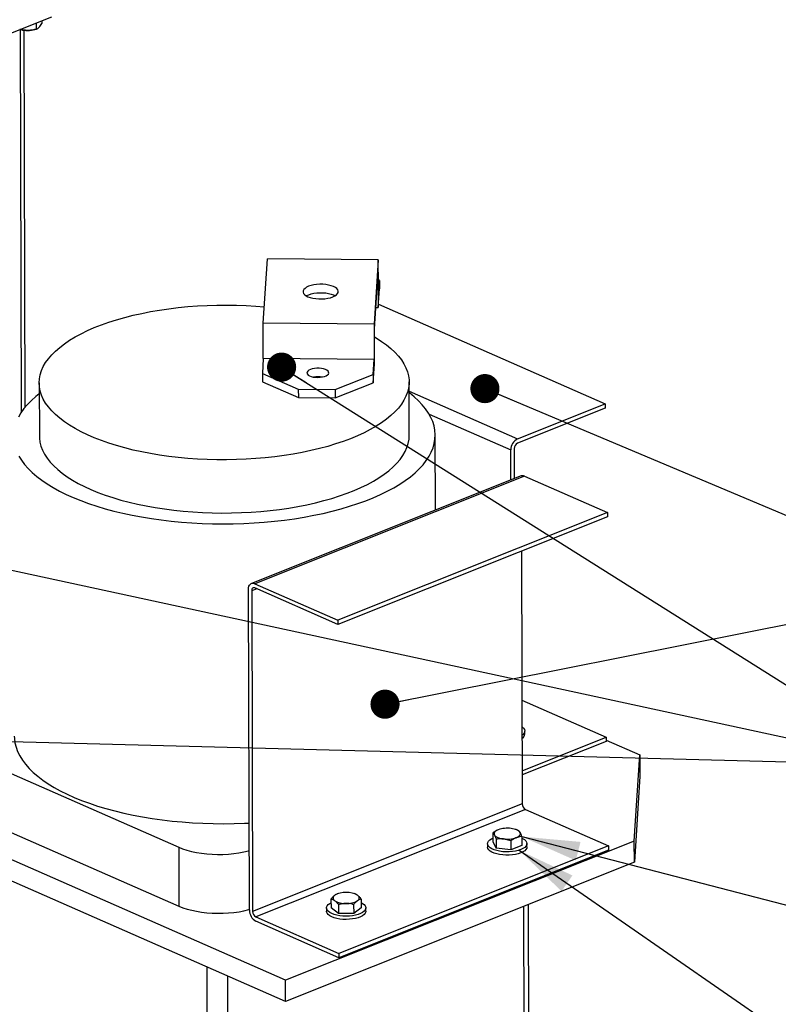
# Model space of a CAD drawing. Header units: millimetres. Extents: x 5 to 589, y 5 to 415.
# Tile 80 of 95: x 495 to 521, y 275 to 309. Entities that reach past the tile are written whole.
import ezdxf

# ---------------------------------------------------------------- set-up
doc = ezdxf.new("R2010")
doc.units = ezdxf.units.MM
doc.layers.add('NOTES', color=6, linetype='Continuous')
doc.layers.add('TRAIT-FORT', color=4, linetype='Continuous', lineweight=25)
doc.dimstyles.new('SLDDIMSTYLE3', dxfattribs={"dimtxt": 0.18, "dimasz": 2, "dimexe": 0, "dimexo": 0.0625, "dimgap": 0, "dimtad": 0, "dimtih": 1, "dimtoh": 1, "dimdec": 0, "dimrnd": 1e-09, "dimzin": 0, "dimdsep": 46, "dimtxsty": 'Standard', "dimsah": 1, "dimcen": 0.09, "dimadec": 0, "dimazin": 0, "dimtfac": 2, "dimtdec": 0, "dimtofl": 0, "dimtmove": 0, "dimatfit": 3, "dimfxl": 0, "dimfrac": 2, "dimtolj": 1, "dimtzin": 0, "dimarcsym": 0})
doc.dimstyles.new('SLDDIMSTYLE7', dxfattribs={"dimtxt": 0.18, "dimasz": 1, "dimexe": 0, "dimexo": 0.0625, "dimgap": 0, "dimtad": 0, "dimtih": 1, "dimtoh": 1, "dimdec": 0, "dimrnd": 1e-09, "dimzin": 0, "dimdsep": 46, "dimtxsty": 'Standard', "dimblk1": 'DOT', "dimblk2": 'DOT', "dimsah": 1, "dimcen": 0.09, "dimadec": 0, "dimazin": 0, "dimtfac": 1, "dimtdec": 0, "dimtofl": 0, "dimtmove": 0, "dimatfit": 3, "dimldrblk": 'DOT', "dimfxl": 0, "dimfrac": 2, "dimtolj": 1, "dimtzin": 0, "dimarcsym": 0})

# ---------------------------------------------------------------- blocks, each defined once
blk = doc.blocks.new('_Dot')
at = {"color": 0, "linetype": 'ByBlock', "lineweight": -2}
blk.add_line((-0.5, 0), (-1, 0), dxfattribs=at)
at = {"color": 0, "linetype": 'ByBlock', "const_width": 0.5}
blk.add_lwpolyline([(-0.25, 0, 1), (0.25, 0, 1)], format="xyb", close=True, dxfattribs=at)

msp = doc.modelspace()

# ---------------------------------------------------------------- linework, layer by layer
at = {"layer": 'TRAIT-FORT', "color": 4, "linetype": 'Continuous', "lineweight": 25}
for p, q in [((492.0593, 307.4858), (495.8207, 308.9851)), ((495.4798, 308.8492), (495.4801, 308.7478)), ((494.7277, 308.5494), (494.7494, 308.5426)), ((494.7784, 295.4218), (494.742, 308.5449)), ((494.7964, 308.5768), (494.7965, 308.535)), ((494.9032, 295.5873), (494.8673, 308.5172)), ((495.2365, 308.544), (495.289, 308.5607)), ((495.2836, 308.771), (495.2842, 308.5592)), ((503.0754, 298.4626), (503.2178, 300.6735)), ((507.0264, 300.6393), (503.2178, 300.6735)), ((507.0264, 300.6393), (506.884, 298.4284)), ((507.0297, 299.428), (507.0264, 300.6393)), ((506.8933, 298.2728), (507.0186, 300.2181)), ((507.0186, 300.2181), (507.022, 299.0069)), ((507.0625, 299.9371), (507.0283, 299.9521)), ((507.0297, 299.428), (507.0625, 299.9371)), ((507.0625, 299.9371), (507.0633, 299.6487)), ((507.022, 299.0069), (507.0633, 299.6487)), ((507.029, 299.1156), (514.8143, 295.6968)), ((506.9407, 299.0076), (507.022, 299.0069)), ((506.884, 298.4284), (503.0754, 298.4626)), ((503.0787, 297.2514), (503.0754, 298.4626)), ((506.884, 298.4284), (506.8873, 297.2172)), ((506.8967, 297.0615), (506.8933, 298.2728)), ((503.0787, 297.2514), (503.046, 296.7423)), ((506.8873, 297.2172), (503.0787, 297.2514)), ((506.8546, 296.7081), (506.8873, 297.2172)), ((506.8554, 296.4198), (506.8967, 297.0615)), ((503.046, 296.7423), (504.2813, 296.1999)), ((503.046, 296.7423), (503.0468, 296.454)), ((505.5508, 296.1885), (506.8546, 296.7081)), ((506.8546, 296.7081), (506.8554, 296.4198)), ((495.3856, 296.4159), (495.3907, 294.591)), ((503.0468, 296.454), (504.2821, 295.9115)), ((505.5516, 295.9001), (506.8554, 296.4198)), ((508.0906, 294.6262), (508.0856, 296.4511)), ((504.2813, 296.1999), (505.5508, 296.1885)), ((504.2813, 296.1999), (504.2821, 295.9115)), ((505.5508, 296.1885), (505.5516, 295.9001)), ((508.0864, 296.1312), (511.8062, 294.4978)), ((504.2821, 295.9115), (505.5516, 295.9001)), ((511.8062, 294.4978), (514.8143, 295.6968)), ((514.8143, 295.6968), (514.8147, 295.552)), ((508.77, 295.348), (511.5756, 294.116)), ((514.8147, 295.552), (511.8066, 294.353)), ((508.9867, 292.0517), (508.9796, 294.6287)), ((511.5785, 293.0848), (511.5756, 294.116)), ((511.6913, 294.1621), (511.6942, 293.1309)), ((511.9275, 293.2239), (502.6718, 289.5346)), ((512.0447, 293.2173), (502.789, 289.528)), ((512.0447, 293.2173), (514.895, 291.9657)), ((514.895, 291.9657), (505.6393, 288.2764)), ((514.895, 291.9657), (514.8954, 291.8209)), ((514.8954, 291.8209), (505.6397, 288.1316)), ((511.9424, 290.6438), (511.9665, 281.9731)), ((502.6011, 278.3319), (502.5706, 289.3347)), ((502.8528, 289.3554), (502.6802, 289.2866)), ((502.6802, 289.2866), (502.7107, 278.2838)), ((502.789, 289.528), (505.6393, 288.2764)), ((505.6397, 288.1316), (502.7894, 289.3832)), ((505.6393, 288.2764), (505.6397, 288.1316)), ((511.9566, 285.5285), (514.846, 284.2597)), ((511.9633, 283.1106), (514.846, 284.2597)), ((512.0578, 284.3593), (512.0574, 284.4728)), ((514.846, 284.2597), (514.8464, 284.1149)), ((514.8463, 284.1611), (516.007, 283.6514)), ((491.8767, 284.1256), (500.175, 280.4815)), ((514.8464, 284.1149), (511.9637, 282.9658)), ((515.8165, 280.6946), (516.007, 283.6514)), ((516.007, 283.6514), (516.009, 282.9248)), ((516.009, 282.9248), (515.8186, 279.9679)), ((503.8393, 275.9204), (489.0515, 282.4142)), ((491.8823, 282.1068), (500.1806, 278.4628)), ((511.9665, 281.9731), (502.7107, 278.2838)), ((503.8413, 275.1938), (489.0536, 281.6875)), ((512.0765, 281.7802), (502.8208, 278.0909)), ((512.0765, 281.7802), (514.9267, 280.5286)), ((510.9563, 280.9725), (510.9572, 280.6684)), ((511.7427, 281.0925), (511.7247, 281.0982)), ((511.9511, 280.8491), (511.952, 280.545)), ((500.175, 280.4815), (500.1806, 278.4628)), ((515.8165, 280.6946), (503.8393, 275.9204)), ((514.9267, 280.5286), (505.671, 276.8392)), ((510.7796, 280.6048), (510.7799, 280.4913)), ((510.9572, 280.6684), (511.0757, 280.4571)), ((511.0749, 280.7612), (511.0757, 280.4571)), ((511.5731, 280.3954), (511.0757, 280.4571)), ((511.5723, 280.6995), (511.5731, 280.3954)), ((511.952, 280.545), (511.5731, 280.3954)), ((512.1299, 280.495), (512.1296, 280.6086)), ((514.9267, 280.5286), (514.9271, 280.3838)), ((515.8186, 279.9679), (515.8165, 280.6946)), ((514.9271, 280.3838), (505.6714, 276.6945)), ((515.8186, 279.9679), (503.8413, 275.1938)), ((505.6504, 278.8919), (505.6276, 278.8846)), ((506.2171, 278.8859), (506.1934, 278.8934)), ((505.4028, 278.7054), (505.4037, 278.4013)), ((505.6614, 278.5175), (505.6623, 278.2134)), ((506.181, 278.5181), (506.1819, 278.214)), ((506.442, 278.7066), (506.4429, 278.4025)), ((512.0745, 260.4662), (512.0246, 278.4556)), ((512.2337, 259.5006), (512.1809, 278.5179)), ((502.8208, 278.0909), (505.671, 276.8392)), ((505.2483, 278.4), (505.2486, 278.2865)), ((505.6623, 278.2134), (505.4037, 278.4013)), ((506.1819, 278.214), (505.6623, 278.2134)), ((506.4429, 278.4025), (506.1819, 278.214)), ((506.5986, 278.2902), (506.5983, 278.4038)), ((505.6714, 276.6945), (502.8212, 277.9461)), ((505.671, 276.8392), (505.6714, 276.6945)), ((501.2147, 252.9913), (501.1498, 276.3757)), ((501.9215, 252.9849), (501.8575, 276.0649)), ((503.8413, 275.1938), (503.8393, 275.9204))]:
    msp.add_line(p, q, dxfattribs=at)
at = {"layer": 'TRAIT-FORT', "color": 4, "linetype": 'Continuous', "lineweight": 25, "flags": 128}
for points in [[(504.636, 299.7332), (504.5662, 299.7001), (504.5112, 299.6625), (504.4726, 299.6215), (504.4516, 299.5783), (504.4487, 299.5344), (504.4642, 299.4909), (504.4975, 299.4493), (504.5476, 299.4107), (504.613, 299.3764), (504.6917, 299.3474), (504.7813, 299.3246), (504.8791, 299.3087), (504.9821, 299.3001), (505.0873, 299.2992), (505.1913, 299.3059), (505.291, 299.32), (505.3835, 299.3412), (505.4658, 299.3688), (505.5355, 299.4018), (505.5905, 299.4394), (505.6292, 299.4804), (505.6502, 299.5236), (505.653, 299.5675), (505.6376, 299.611), (505.6043, 299.6527), (505.5542, 299.6912), (505.4888, 299.7255), (505.4101, 299.7545), (505.3205, 299.7773), (505.2227, 299.7932), (505.1196, 299.8018), (505.0145, 299.8027), (504.9105, 299.796), (504.8108, 299.7819), (504.7183, 299.7607), (504.636, 299.7332)], [(504.5563, 299.4054), (504.567, 299.4117), (504.6368, 299.4448), (504.7191, 299.4723), (504.8116, 299.4935), (504.9113, 299.5076), (505.0153, 299.5143), (505.1204, 299.5134), (505.2235, 299.5048), (505.3213, 299.4889), (505.4109, 299.4661), (505.4896, 299.4371), (505.5463, 299.4081)], [(506.8941, 297.9941), (506.9508, 297.9607), (507.1347, 297.8439), (507.3036, 297.7231), (507.4569, 297.5988), (507.5943, 297.4712), (507.7154, 297.3407), (507.8198, 297.2077), (507.9073, 297.0726), (507.9775, 296.9356), (508.0304, 296.7973), (508.0657, 296.6579), (508.0834, 296.5179), (508.0833, 296.3777), (508.0656, 296.2377), (508.0303, 296.0982), (507.9773, 295.9596), (507.907, 295.8223), (507.8195, 295.6868), (507.7151, 295.5533), (507.594, 295.4223), (507.4565, 295.2941), (507.3031, 295.169), (507.1342, 295.0475), (506.9502, 294.9299), (506.7517, 294.8164), (506.5393, 294.7075), (506.3134, 294.6034), (506.0748, 294.5043), (505.824, 294.4107), (505.5619, 294.3227), (505.2891, 294.2405), (505.0065, 294.1645), (504.7147, 294.0948), (504.4146, 294.0316), (504.107, 293.9752), (503.7928, 293.9255), (503.4729, 293.8829), (503.1481, 293.8474), (502.8194, 293.819), (502.4877, 293.798), (502.1539, 293.7843), (501.8189, 293.778), (501.4837, 293.7791), (501.1492, 293.7876), (500.8163, 293.8034), (500.486, 293.8266), (500.1592, 293.8571), (499.8368, 293.8947), (499.5196, 293.9395), (499.2087, 293.9911), (498.9047, 294.0496), (498.6087, 294.1147), (498.3214, 294.1863), (498.0436, 294.2642), (497.7761, 294.3481), (497.5196, 294.4378), (497.2749, 294.533), (497.0426, 294.6336), (496.8234, 294.7392), (496.6178, 294.8495), (496.4266, 294.9642), (496.2501, 295.083), (496.089, 295.2056), (495.9435, 295.3316), (495.8142, 295.4607), (495.7014, 295.5925), (495.6055, 295.7266), (495.5266, 295.8627), (495.465, 296.0004), (495.4209, 296.1393), (495.3944, 296.279), (495.3856, 296.4192), (495.3945, 296.5593), (495.421, 296.6992), (495.4652, 296.8383), (495.5268, 296.9762), (495.6057, 297.1127), (495.7017, 297.2473), (495.8146, 297.3796), (495.9439, 297.5092), (496.0894, 297.6359), (496.2506, 297.7592), (496.4271, 297.8788), (496.6184, 297.9944), (496.8239, 298.1056), (497.0432, 298.2122), (497.2755, 298.3138), (497.5203, 298.4102), (497.7768, 298.501), (498.0443, 298.5861), (498.3222, 298.6652), (498.6095, 298.7381), (498.9056, 298.8046), (499.2095, 298.8644), (499.5205, 298.9175), (499.8376, 298.9637), (500.1601, 299.0028), (500.4869, 299.0347), (500.8173, 299.0594), (501.1501, 299.0768), (501.4846, 299.0868), (501.8199, 299.0894), (502.1548, 299.0846), (502.4886, 299.0724), (502.8203, 299.0529), (503.1119, 299.0294)], [(504.6947, 296.8758), (504.6422, 296.8498), (504.6043, 296.8197), (504.5826, 296.787), (504.5782, 296.7531), (504.5913, 296.7197), (504.6214, 296.6883), (504.6669, 296.6603), (504.7258, 296.6371), (504.7953, 296.6198), (504.8721, 296.6091), (504.9527, 296.6057), (505.0333, 296.6095), (505.1102, 296.6205), (505.1796, 296.6382), (505.2385, 296.6616), (505.284, 296.6898), (505.314, 296.7214), (505.3271, 296.7549), (505.3227, 296.7887), (505.301, 296.8214), (505.263, 296.8513), (505.2105, 296.877), (505.1459, 296.8974), (505.0723, 296.9114), (504.9931, 296.9185), (504.9121, 296.9183), (504.8329, 296.9109), (504.7593, 296.8964), (504.6947, 296.8758)], [(495.3866, 296.0447), (495.2692, 295.9506), (495.1167, 295.8147), (494.9804, 295.6759), (494.8607, 295.5345), (494.7577, 295.3908), (494.6719, 295.2452)], [(497.079, 292.2815), (497.3586, 292.1886), (497.6489, 292.1015), (497.9492, 292.0206), (498.2588, 291.9461), (498.5769, 291.878), (498.9028, 291.8167), (499.2356, 291.7622), (499.5746, 291.7146), (499.9188, 291.6741), (500.2675, 291.6408), (500.6198, 291.6148), (500.9749, 291.5961), (501.3318, 291.5847), (501.6897, 291.5808), (502.0478, 291.5843), (502.405, 291.5951), (502.7607, 291.6134), (503.1139, 291.639), (503.4637, 291.6718), (503.8093, 291.7118), (504.1498, 291.7589), (504.4845, 291.813), (504.8124, 291.874), (505.1328, 291.9416), (505.4449, 292.0158), (505.7479, 292.0962), (506.0412, 292.1829), (506.3239, 292.2755), (506.5954, 292.3738), (506.855, 292.4775), (507.1021, 292.5865), (507.3361, 292.7004), (507.5564, 292.819), (507.7624, 292.942), (507.9537, 293.069), (508.1298, 293.1999), (508.2903, 293.3341), (508.4348, 293.4715), (508.5628, 293.6117), (508.6742, 293.7543), (508.7686, 293.899), (508.8458, 294.0454), (508.9056, 294.1932), (508.9479, 294.3421), (508.9725, 294.4915), (508.9795, 294.6413), (508.9687, 294.791), (508.9403, 294.9402), (508.8942, 295.0887), (508.8306, 295.2359), (508.7497, 295.3816), (508.6516, 295.5255), (508.5366, 295.667), (508.405, 295.806), (508.2571, 295.9421), (508.0932, 296.0749), (508.0866, 296.0799)], [(495.3907, 294.591), (495.3929, 294.5241), (495.4105, 294.3842), (495.4458, 294.2448), (495.4987, 294.1065), (495.5689, 293.9695), (495.6564, 293.8344), (495.7608, 293.7013), (495.8819, 293.5709), (496.0193, 293.4433), (496.1727, 293.319), (496.3415, 293.1982), (496.5255, 293.0814), (496.7239, 292.9689), (496.9364, 292.8609), (497.1622, 292.7578), (497.4008, 292.6598), (497.6515, 292.5673)], [(497.6515, 292.5673), (497.9136, 292.4805), (498.1863, 292.3996), (498.469, 292.3248), (498.7607, 292.2564), (499.0608, 292.1946), (499.3684, 292.1395), (499.6825, 292.0913), (500.0024, 292.0501), (500.3272, 292.0161), (500.6559, 291.9892), (500.9876, 291.9697), (501.3214, 291.9575), (501.6564, 291.9527), (501.9916, 291.9553), (502.3261, 291.9653), (502.659, 291.9827), (502.9893, 292.0074), (503.3161, 292.0393), (503.6386, 292.0784), (503.9557, 292.1246), (504.2667, 292.1776), (504.5707, 292.2375), (504.8667, 292.3039), (505.1541, 292.3768), (505.4319, 292.4559), (505.6994, 292.541), (505.9559, 292.6319), (506.2007, 292.7283), (506.433, 292.8299), (506.6523, 292.9365), (506.8578, 293.0477), (507.0491, 293.1633), (507.2256, 293.2829), (507.3868, 293.4062), (507.5323, 293.5329), (507.6617, 293.6625), (507.7745, 293.7948), (507.8705, 293.9294), (507.9494, 294.0658), (508.0111, 294.2038), (508.0552, 294.3429), (508.0817, 294.4827), (508.0906, 294.6229), (508.0906, 294.6262)], [(494.689, 293.9082), (494.7785, 293.7634), (494.8851, 293.6206), (495.0084, 293.4803), (495.1482, 293.3427), (495.3042, 293.2082), (495.4759, 293.0772), (495.6629, 292.9499), (495.8648, 292.8267), (496.0811, 292.7078), (496.3113, 292.5936), (496.5547, 292.4843), (496.8108, 292.3802), (497.079, 292.2815)], [(502.5706, 289.3347), (502.5746, 289.3894), (502.587, 289.4382), (502.6071, 289.4794), (502.6342, 289.5113), (502.6673, 289.5327), (502.7052, 289.5428), (502.7463, 289.5412), (502.789, 289.528)], [(502.7894, 289.3832), (502.768, 289.3898), (502.7475, 289.3906), (502.7286, 289.3856), (502.712, 289.3749), (502.6985, 289.3589), (502.6884, 289.3383), (502.6822, 289.3139), (502.6802, 289.2866)], [(511.9591, 284.619), (511.9675, 284.6131), (512.0149, 284.571), (512.0451, 284.5261), (512.0572, 284.4798), (512.0509, 284.4333), (512.0264, 284.3877), (511.9842, 284.3444), (511.9599, 284.3261)], [(494.5302, 284.2986), (494.5335, 284.2111), (494.5531, 284.0616), (494.5904, 283.9127), (494.6452, 283.7648), (494.7175, 283.6183), (494.8071, 283.4735), (494.9136, 283.3307), (495.037, 283.1904), (495.1768, 283.0528), (495.3327, 282.9184), (495.5045, 282.7873), (495.6915, 282.66), (495.8934, 282.5368), (496.1097, 282.4179), (496.3398, 282.3037), (496.5833, 282.1944), (496.8394, 282.0903), (497.1076, 281.9916)], [(497.1076, 281.9916), (497.3871, 281.8987), (497.6775, 281.8117), (497.9778, 281.7308), (498.2874, 281.6562), (498.6055, 281.5882), (498.9314, 281.5268), (499.2642, 281.4723), (499.6031, 281.4247), (499.9474, 281.3842), (500.2961, 281.3509), (500.6484, 281.3249), (501.0034, 281.3062), (501.3603, 281.2948), (501.7183, 281.2909), (502.0763, 281.2944), (502.4336, 281.3053), (502.5928, 281.3125)], [(511.8917, 280.9913), (511.8746, 281.0148), (511.8502, 281.0371), (511.8191, 281.0579), (511.7817, 281.0769), (511.7387, 281.0936), (511.6908, 281.1078), (511.6389, 281.1193), (511.5838, 281.1278)], [(511.8311, 280.3732), (511.7338, 280.3503), (511.6288, 280.3343), (511.5191, 280.3258), (511.4077, 280.3249), (511.2975, 280.3317), (511.1916, 280.3461), (511.0928, 280.3675), (511.004, 280.3954), (510.9274, 280.4292), (510.8652, 280.4677), (510.8191, 280.5101), (510.7903, 280.555), (510.7796, 280.6014), (510.7874, 280.648), (510.8133, 280.6934), (510.8568, 280.7364), (510.9165, 280.7759), (510.9568, 280.7962)], [(511.1456, 281.0838), (511.1054, 281.0657), (511.0712, 281.0456), (511.0435, 281.0238), (511.0229, 281.0007), (511.0096, 280.9767), (511.0038, 280.9522), (511.0058, 280.9276), (511.0155, 280.9033)], [(511.0155, 280.9033), (511.0327, 280.8798), (511.057, 280.8575), (511.0881, 280.8367), (511.1255, 280.8177), (511.1686, 280.801), (511.2164, 280.7868), (511.2684, 280.7753), (511.3235, 280.7668)], [(511.7616, 280.8108), (511.8018, 280.8289), (511.836, 280.849), (511.8637, 280.8708), (511.8844, 280.8939), (511.8977, 280.9179), (511.9034, 280.9424), (511.9014, 280.967), (511.8917, 280.9913)], [(511.9513, 280.799), (511.9818, 280.7842), (512.0439, 280.7456), (512.0901, 280.7033), (512.1188, 280.6583), (512.1295, 280.6119), (512.1218, 280.5654), (512.0958, 280.52), (512.0524, 280.4769), (511.9926, 280.4374), (511.9182, 280.4026), (511.8311, 280.3732)], [(500.175, 280.4815), (500.3101, 280.4278), (500.4572, 280.3799), (500.6149, 280.3382), (500.7817, 280.3033), (500.956, 280.2754), (501.136, 280.2548), (501.3201, 280.2416), (501.5066, 280.2361), (501.6935, 280.2383), (501.8791, 280.2481), (502.0616, 280.2655), (502.2392, 280.2902), (502.4103, 280.3221), (502.5732, 280.3609), (502.5955, 280.3669)], [(511.8315, 280.2597), (511.7341, 280.2367), (511.6292, 280.2208), (511.5194, 280.2123), (511.408, 280.2114), (511.2978, 280.2182), (511.1919, 280.2325), (511.0931, 280.254), (511.0043, 280.2819), (510.9277, 280.3156), (510.8655, 280.3542), (510.8194, 280.3965), (510.7906, 280.4415), (510.7799, 280.4879), (510.7799, 280.4913)], [(512.1299, 280.495), (512.1221, 280.4519), (512.0961, 280.4064), (512.0527, 280.3634), (511.9929, 280.3239), (511.9185, 280.289), (511.8315, 280.2597)], [(500.1806, 278.4628), (500.3157, 278.409), (500.4628, 278.3611), (500.6205, 278.3195), (500.7873, 278.2846), (500.9616, 278.2566), (501.1416, 278.236), (501.3258, 278.2229), (501.5122, 278.2174), (501.6991, 278.2195), (501.8847, 278.2293), (502.0672, 278.2467), (502.2448, 278.2715), (502.4159, 278.3034), (502.5788, 278.3421), (502.6011, 278.3481)], [(505.8126, 278.1231), (505.7045, 278.1343), (505.6024, 278.1528), (505.5091, 278.178), (505.427, 278.2094), (505.3584, 278.246), (505.3053, 278.2869), (505.269, 278.3309), (505.2506, 278.3768), (505.2505, 278.4235), (505.2688, 278.4695), (505.3049, 278.5137), (505.3579, 278.5549), (505.4032, 278.5807)], [(506.4424, 278.5835), (506.4881, 278.5578), (506.5412, 278.5169), (506.5775, 278.4729), (506.5959, 278.427), (506.596, 278.3803), (506.5777, 278.3343), (506.5416, 278.2901), (506.4886, 278.2489), (506.4202, 278.212), (506.3382, 278.1802), (506.245, 278.1544), (506.1429, 278.1354), (506.0348, 278.1237), (505.9237, 278.1196), (505.8126, 278.1231)], [(505.813, 278.0096), (505.7049, 278.0208), (505.6027, 278.0392), (505.5094, 278.0645), (505.4273, 278.0959), (505.3588, 278.1325), (505.3056, 278.1734), (505.2694, 278.2174), (505.2509, 278.2633), (505.2486, 278.2865)], [(506.5986, 278.2902), (506.5963, 278.2668), (506.578, 278.2207), (506.5419, 278.1766), (506.4889, 278.1354), (506.4205, 278.0984), (506.3386, 278.0666), (506.2453, 278.0409), (506.1432, 278.0219), (506.0352, 278.0102), (505.9241, 278.006), (505.813, 278.0096)]]:
    msp.add_lwpolyline(points, dxfattribs=at)
at = {"layer": 'TRAIT-FORT', "color": 4, "linetype": 'Continuous', "lineweight": 25}
for centre, radius, start, end in [((494.9907, 309.3691), 0.8609, 253.72543, 286.59259), ((504.9554, 295.77), 0.8611, 80.29358, 100.02444), ((511.9998, 294.1203), 0.4242, 117.1556, 180.58175), ((511.9034, 294.1642), 0.2121, 117.1556, 180.58175), ((511.9784, 293.0829), 0.1499, 63.73948, 109.84874), ((511.8634, 284.3826), 0.1957, 299.64288, 353.14029), ((512.1861, 281.9706), 0.2197, 179.33896, 240.05717), ((511.4562, 280.1941), 0.9423, 82.21815, 109.24003), ((511.4511, 281.7005), 0.9423, 262.21815, 289.24003), ((505.5801, 278.7418), 0.1054, 116.43485, 242.84534), ((505.8896, 278.2181), 0.7134, 87.27356, 119.96781), ((505.9596, 278.2255), 0.7061, 60.00585, 92.93132), ((506.2645, 278.7433), 0.1054, 296.43485, 62.84534), ((505.885, 279.2595), 0.7061, 240.00585, 272.93132), ((505.9551, 279.2669), 0.7134, 267.27356, 299.96781), ((503.0405, 278.3269), 0.4394, 179.33896, 240.05716), ((502.9304, 278.2813), 0.2197, 179.33896, 240.05717)]:
    msp.add_arc(centre, radius, start, end, dxfattribs=at)
for points, knots in [([(494.7965, 308.535), (494.7874, 308.5363), (494.7692, 308.5389), (494.7452, 308.5441), (494.7303, 308.5489), (494.7247, 308.5507)], [0, 0, 0, 0, 0.3846987, 0.7701112, 1, 1, 1, 1]), ([(495.2842, 308.5592), (495.2419, 308.5471), (495.1564, 308.5228), (495.0296, 308.5091), (494.9084, 308.5139), (494.8341, 308.5279), (494.7965, 308.535)], [0, 0, 0, 0, 0.2646049, 0.5349477, 0.7653431, 1, 1, 1, 1]), ([(495.2842, 308.5592), (495.3012, 308.5656), (495.3356, 308.5786), (495.3866, 308.6203), (495.4353, 308.678), (495.4651, 308.7244), (495.4801, 308.7478)], [0, 0, 0, 0, 0.2646049, 0.5349477, 0.7653431, 1, 1, 1, 1]), ([(511.1456, 281.0838), (511.1316, 281.0779), (511.1051, 281.0667), (511.0664, 281.0462), (511.0295, 281.024), (510.9927, 280.9994), (510.9684, 280.9815), (510.9563, 280.9725)], [0, 0, 0, 0, 0.2190861, 0.4128361, 0.6072728, 0.8034231, 1, 1, 1, 1]), ([(510.9563, 280.9725), (510.9611, 280.9692), (510.9706, 280.9626), (510.9853, 280.9478), (511.0003, 280.9289), (511.0104, 280.9119), (511.0155, 280.9033)], [0, 0, 0, 0, 0.2472686, 0.4953626, 0.746874, 1, 1, 1, 1]), ([(511.0155, 280.9033), (511.0169, 280.9008), (511.0229, 280.8899), (511.0336, 280.8682), (511.0474, 280.836), (511.0612, 280.8003), (511.0703, 280.7742), (511.0749, 280.7612)], [0, 0, 0, 0, 0.0700556, 0.2998126, 0.5308313, 0.7650256, 1, 1, 1, 1]), ([(511.7616, 280.8108), (511.7476, 280.8049), (511.7211, 280.7937), (511.6824, 280.7731), (511.6454, 280.7509), (511.6087, 280.7264), (511.5844, 280.7085), (511.5723, 280.6995)], [0, 0, 0, 0, 0.2190861, 0.4128361, 0.6072728, 0.8034231, 1, 1, 1, 1]), ([(511.8326, 281.0604), (511.8125, 281.0683), (511.7828, 281.0799), (511.7524, 281.0891), (511.7425, 281.0921)], [0, 0, 0, 0, 0.6744052, 1, 1, 1, 1]), ([(511.9511, 280.8491), (511.9451, 280.8488), (511.9331, 280.8483), (511.8962, 280.8454), (511.8392, 280.8376), (511.7876, 280.8198), (511.7616, 280.8108)], [0, 0, 0, 0, 0.0973863, 0.1948131, 0.5946686, 1, 1, 1, 1]), ([(511.8326, 281.0604), (511.8373, 281.0571), (511.8469, 281.0505), (511.8616, 281.0357), (511.8765, 281.0169), (511.8867, 280.9998), (511.8917, 280.9913)], [0, 0, 0, 0, 0.24726861, 0.49536257, 0.74687401, 1, 1, 1, 1]), ([(511.8917, 280.9913), (511.8932, 280.9887), (511.8992, 280.9778), (511.9098, 280.9561), (511.9237, 280.9239), (511.9375, 280.8883), (511.9466, 280.8622), (511.9511, 280.8491)], [0, 0, 0, 0, 0.0700556, 0.2998126, 0.5308313, 0.7650256, 1, 1, 1, 1]), ([(511.3235, 280.7668), (511.3176, 280.7675), (511.2924, 280.7705), (511.2477, 280.7733), (511.1898, 280.7729), (511.132, 280.769), (511.094, 280.7638), (511.0749, 280.7612)], [0, 0, 0, 0, 0.0700556, 0.2998126, 0.5308313, 0.7650256, 1, 1, 1, 1]), ([(511.5723, 280.6995), (511.5522, 280.7072), (511.512, 280.7226), (511.4502, 280.7418), (511.3873, 280.7574), (511.3448, 280.7637), (511.3235, 280.7668)], [0, 0, 0, 0, 0.2472686, 0.4953626, 0.746874, 1, 1, 1, 1]), ([(505.5332, 278.8362), (505.5301, 278.8339), (505.5169, 278.8242), (505.4935, 278.8045), (505.4631, 278.775), (505.4328, 278.7419), (505.4128, 278.7176), (505.4028, 278.7054)], [0, 0, 0, 0, 0.0700556, 0.2998126, 0.5308313, 0.7650256, 1, 1, 1, 1]), ([(505.6277, 278.8844), (505.6184, 278.8812), (505.5983, 278.8744), (505.5667, 278.8588), (505.5444, 278.8437), (505.5332, 278.8362)], [0, 0, 0, 0, 0.2984372, 0.6480963, 1, 1, 1, 1]), ([(506.3126, 278.8371), (506.3096, 278.8393), (506.2964, 278.8486), (506.2732, 278.8627), (506.2444, 278.8767), (506.2258, 278.8829), (506.2171, 278.8858)], [0, 0, 0, 0, 0.0953275, 0.4079669, 0.7223231, 1, 1, 1, 1]), ([(506.442, 278.7066), (506.4316, 278.7194), (506.4106, 278.7451), (506.3785, 278.7799), (506.3458, 278.8115), (506.3237, 278.8285), (506.3126, 278.8371)], [0, 0, 0, 0, 0.2472686, 0.4953626, 0.746874, 1, 1, 1, 1]), ([(505.532, 278.648), (505.529, 278.6501), (505.5158, 278.6595), (505.4926, 278.6736), (505.4625, 278.688), (505.4325, 278.6987), (505.4127, 278.7032), (505.4028, 278.7054)], [0, 0, 0, 0, 0.0700556, 0.2998126, 0.5308313, 0.7650256, 1, 1, 1, 1]), ([(505.6614, 278.5175), (505.651, 278.5303), (505.63, 278.5559), (505.5979, 278.5907), (505.5652, 278.6224), (505.5431, 278.6394), (505.532, 278.648)], [0, 0, 0, 0, 0.2472686, 0.4953626, 0.746874, 1, 1, 1, 1]), ([(505.9211, 278.5543), (505.9019, 278.5539), (505.8656, 278.5532), (505.8125, 278.5478), (505.7618, 278.5402), (505.7113, 278.5301), (505.6781, 278.5217), (505.6614, 278.5175)], [0, 0, 0, 0, 0.2190861, 0.4128361, 0.6072728, 0.8034231, 1, 1, 1, 1]), ([(506.181, 278.5181), (506.1728, 278.5202), (506.1563, 278.5244), (506.1056, 278.5361), (506.0276, 278.5506), (505.9568, 278.5531), (505.9211, 278.5543)], [0, 0, 0, 0, 0.0973863, 0.1948131, 0.5946686, 1, 1, 1, 1]), ([(506.3114, 278.6489), (506.3083, 278.6466), (506.2951, 278.6369), (506.2717, 278.6172), (506.2413, 278.5877), (506.211, 278.5547), (506.191, 278.5303), (506.181, 278.5181)], [0, 0, 0, 0, 0.0700556, 0.2998126, 0.5308313, 0.7650256, 1, 1, 1, 1]), ([(506.442, 278.7066), (506.4315, 278.7042), (506.4104, 278.6995), (506.3779, 278.6875), (506.3449, 278.6716), (506.3226, 278.6565), (506.3114, 278.6489)], [0, 0, 0, 0, 0.2472686, 0.4953626, 0.746874, 1, 1, 1, 1])]:
    msp.add_open_spline(points, degree=3, knots=knots, dxfattribs=at)

# ---------------------------------------------------------------- leaders
at = {"layer": 'NOTES', "color": 211}
for points, dimstyle in [([(448.0943, 300.005), (525.4088, 283.2953)], 'SLDDIMSTYLE7'), ([(503.7078, 296.9595), (525.4088, 283.2953)], 'SLDDIMSTYLE7'), ([(510.6881, 296.2219), (527.044, 289.3331)], 'SLDDIMSTYLE7'), ([(507.2582, 285.3928), (527.044, 289.3331)], 'SLDDIMSTYLE7'), ([(473.8298, 284.6541), (525.4088, 283.2953)], 'SLDDIMSTYLE7'), ([(511.9511, 280.8491), (527.2956, 276.8802)], 'SLDDIMSTYLE3'), ([(511.8595, 280.3817), (527.2956, 269.7104)], 'SLDDIMSTYLE3')]:
    msp.add_leader(points, dimstyle=dimstyle, dxfattribs=at)

doc.saveas('drawing.dxf')
